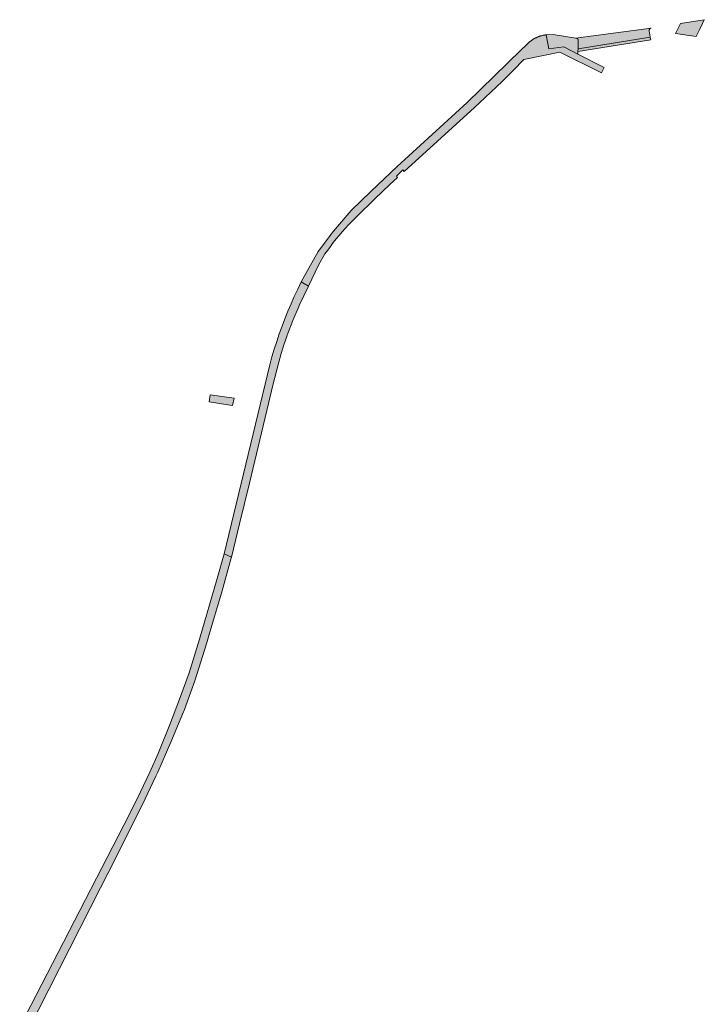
# Model space of a CAD drawing. Extents: x 97094 to 109644, y 463509 to 471969.
# Tile 106 of 256: x 102150 to 102295, y 468629 to 468839. Entities that reach past the tile are written whole.
import ezdxf

# ---------------------------------------------------------------- set-up
doc = ezdxf.new("R2010")
doc.units = 0
doc.layers.add('109 Onkruidbestrijding elementen', color=6, linetype='Continuous', lineweight=20, true_color=0xff00ff)

msp = doc.modelspace()

# ---------------------------------------------------------------- hatches: boundary and pattern name
at = {"layer": '109 Onkruidbestrijding elementen', "true_color": 0xff00ff}
for points in [[(102294.77, 468837.74), (102295.18, 468838.57), (102290.12, 468837.76), (102289.06, 468835.65), (102293.44, 468835.01), (102294.21, 468836.58), (102294.77, 468837.74)], [(102257.26, 468833.11), (102256.27, 468832.16), (102244.78, 468820.96), (102229.9, 468807.34), (102224.26, 468802.06), (102220.09, 468798.01), (102216.35, 468793.58), (102213.1, 468789.28), (102209.46, 468782.82), (102211.01, 468781.91), (102213.13, 468786.37), (102214.51, 468788.74), (102215.09, 468789.56), (102215.68, 468790.36), (102216.29, 468791.15), (102216.91, 468791.93), (102217.55, 468792.7), (102218.2, 468793.46), (102218.87, 468794.2), (102219.55, 468794.93), (102220.25, 468795.65), (102220.95, 468796.35), (102221.35, 468796.75), (102225.09, 468800.5), (102228.3, 468803.55), (102229.97, 468805.01), (102229.69, 468805.31), (102231.08, 468806.62), (102231.34, 468806.3), (102246.28, 468819.92), (102247.35, 468820.9), (102249.79, 468823.14), (102252.17, 468825.42), (102254.51, 468827.76), (102256.79, 468830.14), (102264.48, 468831.68), (102273.35, 468827.28), (102273.92, 468828.4), (102268.29, 468831.26), (102265.31, 468832.78), (102262.09, 468832.37), (102261.57, 468835.36), (102261.46, 468835.35), (102261.35, 468835.33), (102261.24, 468835.31), (102261.13, 468835.3), (102261.02, 468835.27), (102260.9, 468835.25), (102260.79, 468835.23), (102260.68, 468835.2), (102260.57, 468835.17), (102260.47, 468835.14), (102260.36, 468835.11), (102260.25, 468835.08), (102260.14, 468835.04), (102260.03, 468835.01), (102259.93, 468834.97), (102259.82, 468834.93), (102259.72, 468834.88), (102259.61, 468834.84), (102259.51, 468834.79), (102259.41, 468834.75), (102259.31, 468834.7), (102259.2, 468834.64), (102259.1, 468834.59), (102259.01, 468834.54), (102258.91, 468834.48), (102258.81, 468834.42), (102258.71, 468834.36), (102258.62, 468834.3), (102258.53, 468834.24), (102258.43, 468834.17), (102258.34, 468834.11), (102258.25, 468834.04), (102258.16, 468833.97), (102258.07, 468833.9), (102257.99, 468833.83), (102257.9, 468833.75), (102257.81, 468833.68), (102257.73, 468833.6), (102257.65, 468833.52), (102257.57, 468833.44), (102257.49, 468833.36), (102257.41, 468833.28), (102257.34, 468833.2), (102257.26, 468833.11)], [(102261.57, 468835.36), (102262.09, 468832.37), (102265.31, 468832.78), (102268.29, 468831.26), (102268.32, 468831.83), (102268.35, 468832.38), (102268.38, 468834.13), (102268.38, 468834.13), (102268.38, 468834.14), (102268.38, 468834.15), (102268.38, 468834.16), (102268.38, 468834.17), (102268.38, 468834.17), (102268.38, 468834.18), (102268.38, 468834.19), (102268.38, 468834.2), (102268.38, 468834.21), (102268.38, 468834.21), (102268.38, 468834.22), (102268.38, 468834.23), (102268.38, 468834.24), (102268.37, 468834.24), (102268.37, 468834.25), (102268.37, 468834.26), (102268.37, 468834.27), (102268.37, 468834.28), (102268.36, 468834.28), (102268.36, 468834.29), (102268.36, 468834.3), (102268.36, 468834.31), (102268.35, 468834.31), (102268.35, 468834.32), (102268.35, 468834.33), (102268.35, 468834.34), (102268.34, 468834.34), (102268.34, 468834.35), (102268.34, 468834.36), (102268.33, 468834.36), (102268.33, 468834.37), (102268.32, 468834.38), (102268.32, 468834.39), (102268.32, 468834.39), (102268.31, 468834.4), (102268.31, 468834.41), (102268.3, 468834.41), (102268.3, 468834.42), (102268.3, 468834.43), (102268.29, 468834.43), (102268.29, 468834.44), (102268.28, 468834.45), (102268.28, 468834.45), (102268.27, 468834.46), (102268.27, 468834.46), (102268.26, 468834.47), (102268.26, 468834.48), (102268.25, 468834.48), (102268.24, 468834.49), (102268.24, 468834.49), (102268.23, 468834.5), (102268.23, 468834.5), (102268.22, 468834.51), (102268.21, 468834.51), (102268.21, 468834.52), (102268.2, 468834.52), (102268.2, 468834.53), (102268.19, 468834.53), (102268.18, 468834.54), (102268.18, 468834.54), (102268.17, 468834.55), (102268.16, 468834.55), (102268.16, 468834.56), (102268.15, 468834.56), (102268.14, 468834.56), (102268.14, 468834.57), (102268.13, 468834.57), (102268.12, 468834.58), (102268.12, 468834.58), (102268.11, 468834.58), (102268.1, 468834.59), (102268.09, 468834.59), (102268.09, 468834.59), (102268.08, 468834.6), (102268.07, 468834.6), (102268.06, 468834.6), (102268.06, 468834.6), (102268.05, 468834.61), (102268.04, 468834.61), (102268.03, 468834.61), (102268.03, 468834.61), (102268.02, 468834.62), (102268.01, 468834.62), (102268, 468834.62), (102267.99, 468834.62), (102267.99, 468834.62), (102267.98, 468834.62), (102267.97, 468834.62), (102267.96, 468834.63), (102267.96, 468834.63), (102267.95, 468834.63), (102267.94, 468834.63), (102267.93, 468834.63), (102267.92, 468834.63), (102267.92, 468834.63), (102267.91, 468834.63), (102267.9, 468834.63), (102267.89, 468834.63), (102263.02, 468835.4), (102261.57, 468835.36)], [(102268.35, 468832.38), (102283.7, 468834.86), (102283.48, 468836.2), (102283.48, 468836.2), (102283.48, 468836.21), (102283.48, 468836.22), (102283.48, 468836.23), (102283.48, 468836.24), (102283.47, 468836.25), (102283.47, 468836.25), (102283.47, 468836.26), (102283.47, 468836.27), (102283.47, 468836.28), (102283.47, 468836.29), (102283.47, 468836.29), (102283.47, 468836.3), (102283.47, 468836.31), (102283.47, 468836.32), (102283.47, 468836.33), (102283.47, 468836.34), (102283.47, 468836.34), (102283.47, 468836.35), (102283.48, 468836.36), (102283.48, 468836.37), (102283.48, 468836.38), (102283.48, 468836.39), (102283.48, 468836.39), (102283.48, 468836.4), (102283.48, 468836.41), (102283.49, 468836.42), (102283.49, 468836.43), (102283.49, 468836.43), (102283.49, 468836.44), (102283.49, 468836.45), (102283.5, 468836.46), (102283.5, 468836.47), (102283.5, 468836.47), (102283.51, 468836.48), (102283.51, 468836.49), (102283.51, 468836.5), (102283.51, 468836.5), (102283.52, 468836.51), (102283.52, 468836.52), (102283.53, 468836.53), (102283.53, 468836.53), (102283.53, 468836.54), (102283.54, 468836.55), (102283.54, 468836.55), (102283.55, 468836.56), (102283.55, 468836.57), (102283.55, 468836.58), (102283.56, 468836.58), (102283.56, 468836.59), (102283.57, 468836.6), (102283.57, 468836.6), (102283.58, 468836.61), (102283.58, 468836.62), (102283.59, 468836.62), (102283.6, 468836.63), (102283.6, 468836.63), (102283.61, 468836.64), (102283.61, 468836.65), (102283.62, 468836.65), (102283.62, 468836.66), (102283.63, 468836.66), (102283.64, 468836.67), (102283.64, 468836.68), (102283.65, 468836.68), (102283.65, 468836.69), (102283.66, 468836.69), (102283.67, 468836.7), (102283.67, 468836.7), (102283.68, 468836.71), (102283.69, 468836.71), (102283.69, 468836.72), (102283.7, 468836.72), (102283.71, 468836.72), (102283.72, 468836.73), (102283.72, 468836.73), (102283.73, 468836.74), (102283.74, 468836.74), (102283.74, 468836.74), (102283.75, 468836.75), (102283.76, 468836.75), (102283.77, 468836.76), (102283.77, 468836.76), (102283.78, 468836.76), (102283.79, 468836.76), (102283.8, 468836.77), (102283.81, 468836.77), (102283.81, 468836.77), (102283.82, 468836.78), (102283.83, 468836.78), (102283.84, 468836.78), (102283.84, 468836.78), (102283.85, 468836.78), (102283.86, 468836.79), (102283.87, 468836.79), (102283.88, 468836.79), (102268.84, 468834.76), (102267.89, 468834.63), (102267.9, 468834.63), (102267.91, 468834.63), (102267.92, 468834.63), (102267.92, 468834.63), (102267.93, 468834.63), (102267.94, 468834.63), (102267.95, 468834.63), (102267.96, 468834.63), (102267.96, 468834.63), (102267.97, 468834.62), (102267.98, 468834.62), (102267.99, 468834.62), (102267.99, 468834.62), (102268, 468834.62), (102268.01, 468834.62), (102268.02, 468834.62), (102268.03, 468834.61), (102268.03, 468834.61), (102268.04, 468834.61), (102268.05, 468834.61), (102268.06, 468834.6), (102268.06, 468834.6), (102268.07, 468834.6), (102268.08, 468834.6), (102268.09, 468834.59), (102268.09, 468834.59), (102268.1, 468834.59), (102268.11, 468834.58), (102268.12, 468834.58), (102268.12, 468834.58), (102268.13, 468834.57), (102268.14, 468834.57), (102268.14, 468834.56), (102268.15, 468834.56), (102268.16, 468834.56), (102268.16, 468834.55), (102268.17, 468834.55), (102268.18, 468834.54), (102268.18, 468834.54), (102268.19, 468834.53), (102268.2, 468834.53), (102268.2, 468834.52), (102268.21, 468834.52), (102268.21, 468834.51), (102268.22, 468834.51), (102268.23, 468834.5), (102268.23, 468834.5), (102268.24, 468834.49), (102268.24, 468834.49), (102268.25, 468834.48), (102268.26, 468834.48), (102268.26, 468834.47), (102268.27, 468834.46), (102268.27, 468834.46), (102268.28, 468834.45), (102268.28, 468834.45), (102268.29, 468834.44), (102268.29, 468834.43), (102268.3, 468834.43), (102268.3, 468834.42), (102268.3, 468834.41), (102268.31, 468834.41), (102268.31, 468834.4), (102268.32, 468834.39), (102268.32, 468834.39), (102268.32, 468834.38), (102268.33, 468834.37), (102268.33, 468834.36), (102268.34, 468834.36), (102268.34, 468834.35), (102268.34, 468834.34), (102268.35, 468834.34), (102268.35, 468834.33), (102268.35, 468834.32), (102268.35, 468834.31), (102268.36, 468834.31), (102268.36, 468834.3), (102268.36, 468834.29), (102268.36, 468834.28), (102268.37, 468834.28), (102268.37, 468834.27), (102268.37, 468834.26), (102268.37, 468834.25), (102268.37, 468834.24), (102268.38, 468834.24), (102268.38, 468834.23), (102268.38, 468834.22), (102268.38, 468834.21), (102268.38, 468834.21), (102268.38, 468834.2), (102268.38, 468834.19), (102268.38, 468834.18), (102268.38, 468834.17), (102268.38, 468834.17), (102268.38, 468834.16), (102268.38, 468834.15), (102268.38, 468834.14), (102268.38, 468834.13), (102268.38, 468834.13), (102268.35, 468832.38)], [(102268.35, 468832.38), (102268.32, 468831.83), (102283.78, 468834.32), (102283.7, 468834.86), (102268.35, 468832.38)], [(102209.46, 468782.82), (102208.71, 468781.27), (102207.99, 468779.71), (102207.3, 468778.14), (102206.63, 468776.56), (102205.99, 468774.96), (102205.39, 468773.35), (102204.81, 468771.74), (102204.26, 468770.11), (102203.73, 468768.47), (102203.24, 468766.83), (102202.78, 468765.17), (102199.71, 468752.55), (102193.05, 468724.98), (102194.62, 468724.25), (102196.34, 468731.32), (102198.45, 468739.99), (102202.51, 468756.96), (102203.44, 468760.83), (102204.71, 468765.73), (102205.22, 468767.57), (102205.77, 468769.4), (102206.37, 468771.21), (102206.48, 468771.47), (102207.71, 468774.61), (102209.02, 468777.72), (102209.06, 468777.81), (102211.01, 468781.91), (102209.46, 468782.82)], [(102193.83, 468756.64), (102194.82, 468756.48), (102195.17, 468758.07), (102190.13, 468758.79), (102189.87, 468757.28), (102193.83, 468756.64)], [(102172.87, 468669.41), (102149.6, 468624.33), (102151.49, 468623.79), (102166.81, 468653.89), (102168.34, 468656.93), (102174.96, 468670.08), (102176.26, 468672.81), (102178.58, 468677.65), (102178.95, 468678.51), (102181.74, 468684.91), (102184.45, 468691.37), (102184.54, 468691.61), (102185.93, 468695.41), (102186.86, 468697.95), (102189.33, 468705.79), (102189.91, 468707.76), (102191.04, 468711.62), (102191.25, 468712.33), (102192.65, 468717.09), (102194.52, 468723.81), (102194.62, 468724.25), (102193.05, 468724.98), (102191.59, 468719.69), (102187.82, 468706.77), (102185.63, 468699.67), (102183.61, 468694.02), (102181.69, 468688.98), (102179.03, 468682.49), (102177.24, 468678.48), (102175.31, 468674.35), (102172.87, 468669.41)]]:
    msp.add_hatch(color=6, dxfattribs=at).paths.add_polyline_path(points)

# ---------------------------------------------------------------- linework, layer by layer
at = {"layer": '109 Onkruidbestrijding elementen', "color": 3, "true_color": 0x00ff00}
for points in [[(102294.77, 468837.74), (102295.18, 468838.57), (102290.12, 468837.76), (102289.06, 468835.65), (102293.44, 468835.01), (102294.21, 468836.58), (102294.77, 468837.74)], [(102257.26, 468833.11), (102256.27, 468832.16), (102244.78, 468820.96), (102229.9, 468807.34), (102224.26, 468802.06), (102220.09, 468798.01), (102216.35, 468793.58), (102213.1, 468789.28), (102209.46, 468782.82), (102211.01, 468781.91), (102213.13, 468786.37), (102214.51, 468788.74), (102215.09, 468789.56), (102215.68, 468790.36), (102216.29, 468791.15), (102216.91, 468791.93), (102217.55, 468792.7), (102218.2, 468793.46), (102218.87, 468794.2), (102219.55, 468794.93), (102220.25, 468795.65), (102220.95, 468796.35), (102221.35, 468796.75), (102225.09, 468800.5), (102228.3, 468803.55), (102229.97, 468805.01), (102229.69, 468805.31), (102231.08, 468806.62), (102231.34, 468806.3), (102246.28, 468819.92), (102247.35, 468820.9), (102249.79, 468823.14), (102252.17, 468825.42), (102254.51, 468827.76), (102256.79, 468830.14), (102264.48, 468831.68), (102273.35, 468827.28), (102273.92, 468828.4), (102268.29, 468831.26), (102265.31, 468832.78), (102262.09, 468832.37), (102261.57, 468835.36), (102261.46, 468835.35), (102261.35, 468835.33), (102261.24, 468835.31), (102261.13, 468835.3), (102261.02, 468835.27), (102260.9, 468835.25), (102260.79, 468835.23), (102260.68, 468835.2), (102260.57, 468835.17), (102260.47, 468835.14), (102260.36, 468835.11), (102260.25, 468835.08), (102260.14, 468835.04), (102260.03, 468835.01), (102259.93, 468834.97), (102259.82, 468834.93), (102259.72, 468834.88), (102259.61, 468834.84), (102259.51, 468834.79), (102259.41, 468834.75), (102259.31, 468834.7), (102259.2, 468834.64), (102259.1, 468834.59), (102259.01, 468834.54), (102258.91, 468834.48), (102258.81, 468834.42), (102258.71, 468834.36), (102258.62, 468834.3), (102258.53, 468834.24), (102258.43, 468834.17), (102258.34, 468834.11), (102258.25, 468834.04), (102258.16, 468833.97), (102258.07, 468833.9), (102257.99, 468833.83), (102257.9, 468833.75), (102257.81, 468833.68), (102257.73, 468833.6), (102257.65, 468833.52), (102257.57, 468833.44), (102257.49, 468833.36), (102257.41, 468833.28), (102257.34, 468833.2), (102257.26, 468833.11)], [(102261.57, 468835.36), (102262.09, 468832.37), (102265.31, 468832.78), (102268.29, 468831.26), (102268.32, 468831.83), (102268.35, 468832.38), (102268.38, 468834.13), (102268.38, 468834.13), (102268.38, 468834.14), (102268.38, 468834.15), (102268.38, 468834.16), (102268.38, 468834.17), (102268.38, 468834.17), (102268.38, 468834.18), (102268.38, 468834.19), (102268.38, 468834.2), (102268.38, 468834.21), (102268.38, 468834.21), (102268.38, 468834.22), (102268.38, 468834.23), (102268.38, 468834.24), (102268.37, 468834.24), (102268.37, 468834.25), (102268.37, 468834.26), (102268.37, 468834.27), (102268.37, 468834.28), (102268.36, 468834.28), (102268.36, 468834.29), (102268.36, 468834.3), (102268.36, 468834.31), (102268.35, 468834.31), (102268.35, 468834.32), (102268.35, 468834.33), (102268.35, 468834.34), (102268.34, 468834.34), (102268.34, 468834.35), (102268.34, 468834.36), (102268.33, 468834.36), (102268.33, 468834.37), (102268.32, 468834.38), (102268.32, 468834.39), (102268.32, 468834.39), (102268.31, 468834.4), (102268.31, 468834.41), (102268.3, 468834.41), (102268.3, 468834.42), (102268.3, 468834.43), (102268.29, 468834.43), (102268.29, 468834.44), (102268.28, 468834.45), (102268.28, 468834.45), (102268.27, 468834.46), (102268.27, 468834.46), (102268.26, 468834.47), (102268.26, 468834.48), (102268.25, 468834.48), (102268.24, 468834.49), (102268.24, 468834.49), (102268.23, 468834.5), (102268.23, 468834.5), (102268.22, 468834.51), (102268.21, 468834.51), (102268.21, 468834.52), (102268.2, 468834.52), (102268.2, 468834.53), (102268.19, 468834.53), (102268.18, 468834.54), (102268.18, 468834.54), (102268.17, 468834.55), (102268.16, 468834.55), (102268.16, 468834.56), (102268.15, 468834.56), (102268.14, 468834.56), (102268.14, 468834.57), (102268.13, 468834.57), (102268.12, 468834.58), (102268.12, 468834.58), (102268.11, 468834.58), (102268.1, 468834.59), (102268.09, 468834.59), (102268.09, 468834.59), (102268.08, 468834.6), (102268.07, 468834.6), (102268.06, 468834.6), (102268.06, 468834.6), (102268.05, 468834.61), (102268.04, 468834.61), (102268.03, 468834.61), (102268.03, 468834.61), (102268.02, 468834.62), (102268.01, 468834.62), (102268, 468834.62), (102267.99, 468834.62), (102267.99, 468834.62), (102267.98, 468834.62), (102267.97, 468834.62), (102267.96, 468834.63), (102267.96, 468834.63), (102267.95, 468834.63), (102267.94, 468834.63), (102267.93, 468834.63), (102267.92, 468834.63), (102267.92, 468834.63), (102267.91, 468834.63), (102267.9, 468834.63), (102267.89, 468834.63), (102263.02, 468835.4), (102261.57, 468835.36)], [(102268.35, 468832.38), (102283.7, 468834.86), (102283.48, 468836.2), (102283.48, 468836.2), (102283.48, 468836.21), (102283.48, 468836.22), (102283.48, 468836.23), (102283.48, 468836.24), (102283.47, 468836.25), (102283.47, 468836.25), (102283.47, 468836.26), (102283.47, 468836.27), (102283.47, 468836.28), (102283.47, 468836.29), (102283.47, 468836.29), (102283.47, 468836.3), (102283.47, 468836.31), (102283.47, 468836.32), (102283.47, 468836.33), (102283.47, 468836.34), (102283.47, 468836.34), (102283.47, 468836.35), (102283.48, 468836.36), (102283.48, 468836.37), (102283.48, 468836.38), (102283.48, 468836.39), (102283.48, 468836.39), (102283.48, 468836.4), (102283.48, 468836.41), (102283.49, 468836.42), (102283.49, 468836.43), (102283.49, 468836.43), (102283.49, 468836.44), (102283.49, 468836.45), (102283.5, 468836.46), (102283.5, 468836.47), (102283.5, 468836.47), (102283.51, 468836.48), (102283.51, 468836.49), (102283.51, 468836.5), (102283.51, 468836.5), (102283.52, 468836.51), (102283.52, 468836.52), (102283.53, 468836.53), (102283.53, 468836.53), (102283.53, 468836.54), (102283.54, 468836.55), (102283.54, 468836.55), (102283.55, 468836.56), (102283.55, 468836.57), (102283.55, 468836.58), (102283.56, 468836.58), (102283.56, 468836.59), (102283.57, 468836.6), (102283.57, 468836.6), (102283.58, 468836.61), (102283.58, 468836.62), (102283.59, 468836.62), (102283.6, 468836.63), (102283.6, 468836.63), (102283.61, 468836.64), (102283.61, 468836.65), (102283.62, 468836.65), (102283.62, 468836.66), (102283.63, 468836.66), (102283.64, 468836.67), (102283.64, 468836.68), (102283.65, 468836.68), (102283.65, 468836.69), (102283.66, 468836.69), (102283.67, 468836.7), (102283.67, 468836.7), (102283.68, 468836.71), (102283.69, 468836.71), (102283.69, 468836.72), (102283.7, 468836.72), (102283.71, 468836.72), (102283.72, 468836.73), (102283.72, 468836.73), (102283.73, 468836.74), (102283.74, 468836.74), (102283.74, 468836.74), (102283.75, 468836.75), (102283.76, 468836.75), (102283.77, 468836.76), (102283.77, 468836.76), (102283.78, 468836.76), (102283.79, 468836.76), (102283.8, 468836.77), (102283.81, 468836.77), (102283.81, 468836.77), (102283.82, 468836.78), (102283.83, 468836.78), (102283.84, 468836.78), (102283.84, 468836.78), (102283.85, 468836.78), (102283.86, 468836.79), (102283.87, 468836.79), (102283.88, 468836.79), (102268.84, 468834.76), (102267.89, 468834.63), (102267.9, 468834.63), (102267.91, 468834.63), (102267.92, 468834.63), (102267.92, 468834.63), (102267.93, 468834.63), (102267.94, 468834.63), (102267.95, 468834.63), (102267.96, 468834.63), (102267.96, 468834.63), (102267.97, 468834.62), (102267.98, 468834.62), (102267.99, 468834.62), (102267.99, 468834.62), (102268, 468834.62), (102268.01, 468834.62), (102268.02, 468834.62), (102268.03, 468834.61), (102268.03, 468834.61), (102268.04, 468834.61), (102268.05, 468834.61), (102268.06, 468834.6), (102268.06, 468834.6), (102268.07, 468834.6), (102268.08, 468834.6), (102268.09, 468834.59), (102268.09, 468834.59), (102268.1, 468834.59), (102268.11, 468834.58), (102268.12, 468834.58), (102268.12, 468834.58), (102268.13, 468834.57), (102268.14, 468834.57), (102268.14, 468834.56), (102268.15, 468834.56), (102268.16, 468834.56), (102268.16, 468834.55), (102268.17, 468834.55), (102268.18, 468834.54), (102268.18, 468834.54), (102268.19, 468834.53), (102268.2, 468834.53), (102268.2, 468834.52), (102268.21, 468834.52), (102268.21, 468834.51), (102268.22, 468834.51), (102268.23, 468834.5), (102268.23, 468834.5), (102268.24, 468834.49), (102268.24, 468834.49), (102268.25, 468834.48), (102268.26, 468834.48), (102268.26, 468834.47), (102268.27, 468834.46), (102268.27, 468834.46), (102268.28, 468834.45), (102268.28, 468834.45), (102268.29, 468834.44), (102268.29, 468834.43), (102268.3, 468834.43), (102268.3, 468834.42), (102268.3, 468834.41), (102268.31, 468834.41), (102268.31, 468834.4), (102268.32, 468834.39), (102268.32, 468834.39), (102268.32, 468834.38), (102268.33, 468834.37), (102268.33, 468834.36), (102268.34, 468834.36), (102268.34, 468834.35), (102268.34, 468834.34), (102268.35, 468834.34), (102268.35, 468834.33), (102268.35, 468834.32), (102268.35, 468834.31), (102268.36, 468834.31), (102268.36, 468834.3), (102268.36, 468834.29), (102268.36, 468834.28), (102268.37, 468834.28), (102268.37, 468834.27), (102268.37, 468834.26), (102268.37, 468834.25), (102268.37, 468834.24), (102268.38, 468834.24), (102268.38, 468834.23), (102268.38, 468834.22), (102268.38, 468834.21), (102268.38, 468834.21), (102268.38, 468834.2), (102268.38, 468834.19), (102268.38, 468834.18), (102268.38, 468834.17), (102268.38, 468834.17), (102268.38, 468834.16), (102268.38, 468834.15), (102268.38, 468834.14), (102268.38, 468834.13), (102268.38, 468834.13), (102268.35, 468832.38)], [(102268.35, 468832.38), (102268.32, 468831.83), (102283.78, 468834.32), (102283.7, 468834.86), (102268.35, 468832.38)], [(102209.46, 468782.82), (102208.71, 468781.27), (102207.99, 468779.71), (102207.3, 468778.14), (102206.63, 468776.56), (102205.99, 468774.96), (102205.39, 468773.35), (102204.81, 468771.74), (102204.26, 468770.11), (102203.73, 468768.47), (102203.24, 468766.83), (102202.78, 468765.17), (102199.71, 468752.55), (102193.05, 468724.98), (102194.62, 468724.25), (102196.34, 468731.32), (102198.45, 468739.99), (102202.51, 468756.96), (102203.44, 468760.83), (102204.71, 468765.73), (102205.22, 468767.57), (102205.77, 468769.4), (102206.37, 468771.21), (102206.48, 468771.47), (102207.71, 468774.61), (102209.02, 468777.72), (102209.06, 468777.81), (102211.01, 468781.91), (102209.46, 468782.82)], [(102193.83, 468756.64), (102194.82, 468756.48), (102195.17, 468758.07), (102190.13, 468758.79), (102189.87, 468757.28), (102193.83, 468756.64)]]:
    msp.add_lwpolyline(points, close=True, dxfattribs=at)
msp.add_lwpolyline([(102151.49, 468623.79), (102166.81, 468653.89), (102168.34, 468656.93), (102174.96, 468670.08), (102176.26, 468672.81), (102178.58, 468677.65), (102178.95, 468678.51), (102181.74, 468684.91), (102184.45, 468691.37), (102184.54, 468691.61), (102185.93, 468695.41), (102186.86, 468697.95), (102189.33, 468705.79), (102189.91, 468707.76), (102191.04, 468711.62), (102191.25, 468712.33), (102192.65, 468717.09), (102194.52, 468723.81), (102194.62, 468724.25), (102193.05, 468724.98), (102191.59, 468719.69), (102187.82, 468706.77), (102185.63, 468699.67), (102183.61, 468694.02), (102181.69, 468688.98), (102179.03, 468682.49), (102177.24, 468678.48), (102175.31, 468674.35), (102172.87, 468669.41), (102172.87, 468669.41), (102149.6, 468624.33)], dxfattribs=at)

doc.saveas('drawing.dxf')
